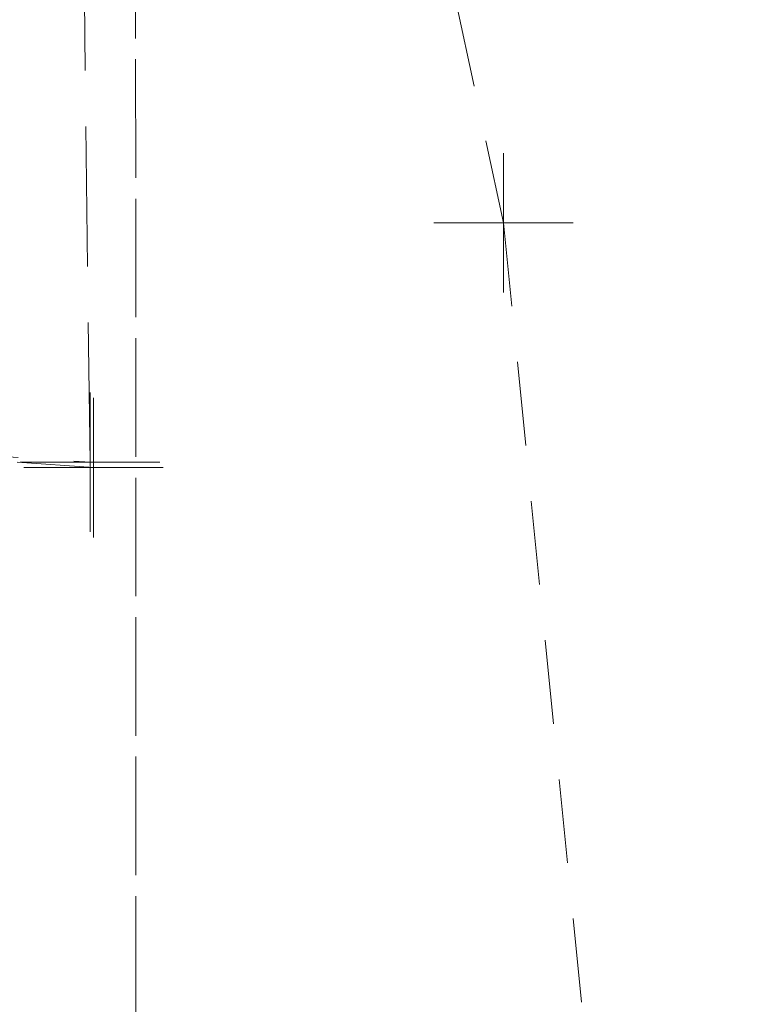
# Model space of a CAD drawing. Extents: x 146022 to 147316, y 438423 to 438809.
# Tile 12 of 256: x 146885.33 to 146890.52, y 438602.69 to 438609.75. Entities that reach past the tile are written whole.
import ezdxf

# ---------------------------------------------------------------- set-up
doc = ezdxf.new("R2010")
doc.units = 0
doc.header["$MEASUREMENT"] = 0
for name, pattern in [('DGN Style 2', [1.0028097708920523, 0.6016858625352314, -0.4011239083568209]), ('DGN Style 3', [1.403933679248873, 1.002809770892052, -0.4011239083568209]), ('fenceex', [0.9999979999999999, 0.8499983, -0.07499984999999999, -0.07499984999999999])]:
    doc.linetypes.add(name, pattern=pattern)
for name, color, linetype, lineweight in [('BR_X_SV_Abut', 230, 'DGN Style 3', 0), ('RD_X_Fence', 230, 'fenceex', 0), ('SV_X_Break_Lines', 4, 'DGN Style 2', 0), ('SV_X_Top_of_Bank', 97, 'DGN Style 2', 0)]:
    doc.layers.add(name, color=color, linetype=linetype, lineweight=lineweight)
doc.layers.add('SV_X_Shot_Marker (Construction)', color=40, linetype='Continuous', lineweight=0, transparency=0.5)

# ---------------------------------------------------------------- blocks, each defined once
blk = doc.blocks.new('SVPT_554')
at = {"layer": 'SV_X_Shot_Marker (Construction)', "transparency": 33554495}
for p, q in [((9.094947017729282e-13, 0.02499999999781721), (9.094947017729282e-13, -0.02500000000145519)), ((-0.0249999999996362, -3.637978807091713e-12), (0.0250000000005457, -3.637978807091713e-12))]:
    blk.add_line(p, q, dxfattribs=at)
blk.add_point((9.094947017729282e-13, -3.637978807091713e-12), dxfattribs=at)
blk = doc.blocks.new('SVPT_558')
at = {"layer": 'SV_X_Shot_Marker (Construction)', "transparency": 33554495}
for p, q in [((-9.094947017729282e-13, 0.02500000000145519), (-9.094947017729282e-13, -0.02499999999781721)), ((-0.0250000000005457, 0), (0.0249999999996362, 0))]:
    blk.add_line(p, q, dxfattribs=at)
blk.add_point((-9.094947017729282e-13, 0), dxfattribs=at)
blk = doc.blocks.new('SVPT_832')
at = {"layer": 'SV_X_Shot_Marker (Construction)', "transparency": 33554495}
for p, q in [((9.094947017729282e-13, 0.02500000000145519), (9.094947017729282e-13, -0.02499999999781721)), ((-0.0249999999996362, 3.637978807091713e-12), (0.0250000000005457, 3.637978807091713e-12))]:
    blk.add_line(p, q, dxfattribs=at)
blk.add_point((9.094947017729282e-13, 3.637978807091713e-12), dxfattribs=at)

msp = doc.modelspace()

# ---------------------------------------------------------------- linework, layer by layer
at = {"layer": 'BR_X_SV_Abut'}
msp.add_polyline3d([(146884.415, 438611.373, 1139.735), (146884.268, 438610.863, 1139.725), (146884.315, 438606.675, 1136.355), (146885.831, 438606.573, 1136.261), (146885.778, 438610.952, 1139.734), (146885.908, 438611.477, 1139.729)], close=True, dxfattribs=at)
at = {"layer": 'RD_X_Fence'}
msp.add_polyline3d([(146864.563, 438578.308, 1136.85), (146864.896, 438584.625, 1136.715), (146877.177, 438585.272, 1134.607), (146886.163, 438585.612, 1134.212), (146886.158, 438610.426, 1138.612)], dxfattribs=at)
at = {"layer": 'SV_X_Break_Lines'}
msp.add_line((146888.795, 438608.29, 1133.849000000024), (146888.0491768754, 438611.7559974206, 1134.854742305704), dxfattribs=at)
msp.add_polyline3d([(146886.057, 438614.895, 1138.968), (146884.793, 438614.872, 1138.994), (146883.356, 438614.768, 1139.028), (146882.362, 438614.63, 1139.005), (146881.408, 438614.209, 1139.05), (146880.846, 438613.637, 1139.058), (146880.514, 438613.03, 1139.052), (146880.404, 438612.21, 1138.919), (146880.388, 438611.525, 1138.823), (146882.706, 438611.443, 1138.113), (146884.16, 438611.307, 1137.905), (146884.154, 438610.354, 1137.755), (146884.3085343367, 438606.6434469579, 1135.782), (146885.8555140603, 438606.5339524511, 1138.113)], dxfattribs=at)
at = {"layer": 'SV_X_Top_of_Bank'}
msp.add_polyline3d([(146888.795, 438608.29, 1133.849), (146890.521, 438591.009, 1133.305), (146888.901, 438576.496, 1133.394), (146886.343, 438563.282, 1134.428)], dxfattribs=at)

# ---------------------------------------------------------------- block references
at = {"layer": 'SV_X_Shot_Marker (Construction)', "transparency": 33554495, "xscale": 20, "yscale": 20, "zscale": 20}
for name, p in [('SVPT_832', (146888.795, 438608.29, 1133.849)), ('SVPT_558', (146885.831, 438606.573, 1136.261)), ('SVPT_554', (146885.8555140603, 438606.5339524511, 1138.113))]:
    msp.add_blockref(name, p, dxfattribs=at)

doc.saveas('drawing.dxf')
